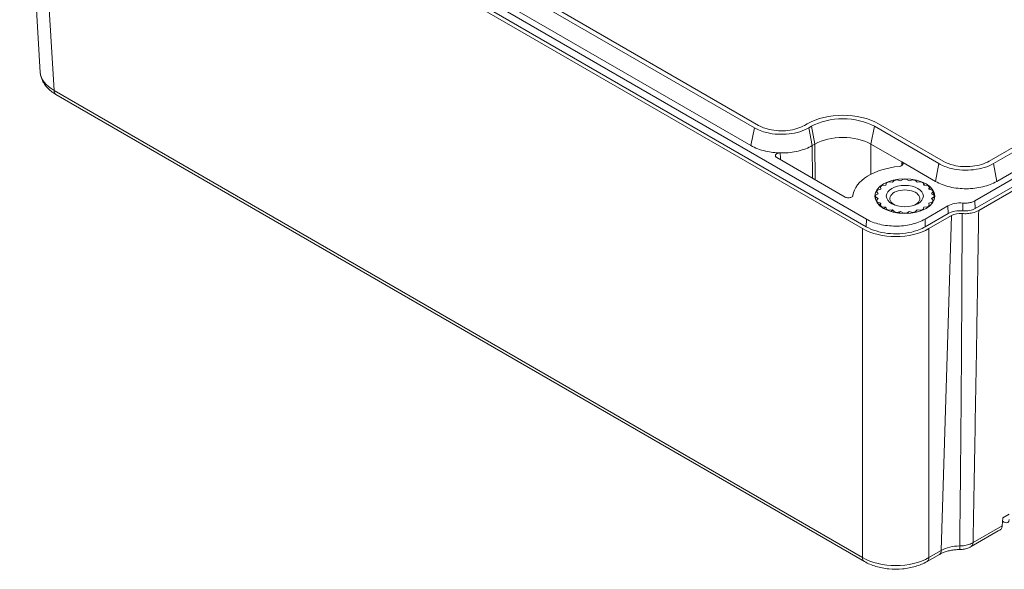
# Model space of a CAD drawing. Header units: millimetres. Extents: x 12 to 920, y 12 to 708.
# Tile 20 of 25: x 669 to 758, y 464 to 514. Entities that reach past the tile are written whole.
import ezdxf

# ---------------------------------------------------------------- set-up
doc = ezdxf.new("R2010")
doc.units = ezdxf.units.MM
doc.header["$LTSCALE"] = 3.333333
doc.layers.add('Visible (ANSI)', color=7, linetype='Continuous', lineweight=9)
doc.layers.add('Visible Narrow (ANSI)', color=7, linetype='Continuous', lineweight=9)

msp = doc.modelspace()

# ---------------------------------------------------------------- linework, layer by layer
at = {"layer": 'Visible (ANSI)'}
for p, q in [((669.1342, 539.7779), (670.9964, 508.9897)), ((670.668, 538.3217), (745.6249, 495.0453)), ((670.6886, 539.0139), (745.6455, 495.7376)), ((745.292, 494.8767), (670.3761, 538.1294)), ((820.965, 538.0526), (756.7351, 500.9694)), ((821.3497, 537.8305), (757.1197, 500.7473)), ((755.4542, 497.3882), (824.693, 537.3633)), ((755.4747, 496.6959), (824.7135, 536.671)), ((825.0156, 536.4846), (755.7976, 496.5216)), ((821.6582, 536.2235), (757.4283, 499.1403)), ((735.9079, 504.2013), (682.8732, 534.8208)), ((735.5232, 503.9792), (682.4886, 534.5987)), ((735.2147, 502.3722), (682.18, 532.9917)), ((672.4099, 506.993), (745.4642, 464.8151)), ((740.2954, 504.3378), (740.0597, 504.2017)), ((740.68, 504.1157), (740.4443, 503.9796)), ((752.1986, 500.7475), (746.3647, 504.1157)), ((752.5833, 500.9696), (746.7494, 504.3378)), ((740.9886, 502.5087), (740.7529, 502.3726)), ((748.8413, 500.9007), (746.0562, 502.5087)), ((743.7225, 497.7323), (737.5413, 501.301)), ((751.8901, 499.1405), (748.8413, 500.9007)), ((748.1876, 499.2434), (748.0152, 499.066)), ((748.7395, 499.2019), (748.4195, 499.2869)), ((748.9984, 499.3398), (748.7395, 499.2019)), ((749.5011, 499.2019), (749.2422, 499.3398)), ((749.8211, 499.2869), (749.5011, 499.2019)), ((750.2254, 499.066), (750.0529, 499.2434)), ((746.9514, 498.4519), (746.6443, 498.3523)), ((746.9104, 498.6539), (746.9514, 498.4519)), ((747.3991, 498.8076), (747.0537, 498.7677)), ((747.4682, 499.007), (747.3991, 498.8076)), ((748.0152, 499.066), (747.6654, 499.0897)), ((750.5752, 499.0897), (750.2254, 499.066)), ((750.8415, 498.8076), (750.7724, 499.007)), ((751.1869, 498.7677), (750.8415, 498.8076)), ((751.2892, 498.4519), (751.3302, 498.6539)), ((751.5963, 498.3523), (751.2892, 498.4519)), ((746.4745, 497.8139), (746.4745, 497.6993)), ((746.7161, 498.0337), (746.4773, 497.8842)), ((746.4773, 497.7435), (746.7161, 497.594)), ((746.569, 498.2185), (746.7161, 498.0337)), ((746.7161, 497.594), (746.569, 497.4092)), ((751.5245, 498.0337), (751.6716, 498.2185)), ((751.7633, 497.8842), (751.5245, 498.0337)), ((751.5245, 497.594), (751.7633, 497.7435)), ((751.6716, 497.4092), (751.5245, 497.594)), ((751.7661, 497.8139), (751.7661, 497.6993)), ((746.6443, 497.2754), (746.9514, 497.1758)), ((746.9514, 497.1758), (746.9104, 496.9739)), ((747.0537, 496.86), (747.3991, 496.8201)), ((747.3991, 496.8201), (747.4682, 496.6207)), ((747.6654, 496.538), (748.0152, 496.5617)), ((748.0152, 496.5617), (748.1876, 496.3843)), ((750.0529, 496.3843), (750.2254, 496.5617)), ((750.2254, 496.5617), (750.5752, 496.538)), ((750.7724, 496.6207), (750.8415, 496.8201)), ((750.8415, 496.8201), (751.1869, 496.86)), ((750.9452, 495.7376), (753.0094, 496.9293)), ((751.2892, 497.1758), (751.5963, 497.2754)), ((751.3302, 496.9739), (751.2892, 497.1758)), ((748.4195, 496.3408), (748.7395, 496.4258)), ((748.7395, 496.4258), (748.9984, 496.2879)), ((749.2422, 496.2879), (749.5011, 496.4258)), ((749.5011, 496.4258), (749.8211, 496.3408)), ((750.9658, 495.0453), (753.03, 496.237)), ((753.3424, 496.0566), (751.2987, 494.8767)), ((757.9719, 468.7528), (758.5611, 469.093)), ((757.924, 468.0456), (757.9719, 468.7528)), ((757.9526, 468.4683), (758.1098, 468.3776)), ((755.1121, 466.1636), (757.567, 467.581)), ((752.2394, 465.4576), (751.1265, 464.8151))]:
    msp.add_line(p, q, dxfattribs=at)
for centre, major_axis, ratio, start_param, end_param in [((743.5224, 502.4747), (-4.5637, 0), 0.5773503, 3.9269908, 5.4977871), ((743.5224, 502.4747), (-4.0197, 0), 0.5773503, 3.9269908, 5.4977871), ((743.5224, 501.0458), (-3.5833, 0), 0.5773503, 3.9269908, 5.4977871), ((749.4149, 497.6437), (-5, 0), 0.5773503, 4.8733755, 6.2002931), ((749.1203, 497.8139), (2.6458, 0), 0.5773503, 1.838873, 1.9310382), ((749.1203, 497.8139), (2.6458, 0), 0.5773503, 1.5247137, 1.6168789), ((749.1203, 497.8139), (2.6458, 0), 0.5773503, 1.2105544, 1.3027197), ((749.1203, 497.8139), (-2.6458, 0), 0.5773503, 5.9229434, 6.0151087), ((749.1203, 497.8139), (2.6458, 0), 0.5773503, 2.4671915, 2.5593567), ((749.1203, 497.8139), (2.6458, 0), 0.5773503, 2.1530322, 2.2451975), ((749.1203, 497.5885), (-1.3547, 0), 0.5773503, 2.2710291, 7.1537489), ((749.1203, 497.8139), (2.6458, 0), 0.5773503, 0.8963952, 0.9885604), ((749.1203, 497.8139), (2.6458, 0), 0.5773503, 0.5822359, 0.6744012), ((749.1203, 497.8139), (2.6458, 0), 0.5773503, 0.2680766, 0.3602419), ((749.1203, 497.8139), (-2.6458, 0), 0.5773503, 6.2371027, 6.3292679), ((749.1203, 497.2695), (-2.65, 0), 0.5773503, 6.1069387, 6.1675846), ((749.1203, 497.8139), (-2.6458, 0), 0.5773503, 0.2680766, 0.3602419), ((749.1203, 497.8139), (2.6458, 0), 0.5773503, 5.9229434, 6.0151087), ((749.1203, 497.8139), (2.6458, 0), 0.5773503, 6.2371027, 6.3292679), ((749.1203, 497.8139), (-2.6458, 0), 0.5773503, 0.5822359, 0.6744012), ((749.1203, 497.8139), (-2.6458, 0), 0.5773503, 0.8963952, 0.9885604), ((749.1203, 497.8139), (-2.6458, 0), 0.5773503, 2.1530322, 2.2451975), ((749.1203, 497.8139), (-2.6458, 0), 0.5773503, 2.4671915, 2.5593567), ((754.129, 496.2829), (1.5833, 0), 0.5773503, 1.4140906, 2.3561945), ((754.129, 495.6025), (1.5542, 0), 0.5773503, 1.4140906, 2.3561945), ((749.1203, 497.8139), (-2.6458, 0), 0.5773503, 1.2105544, 1.3027197), ((749.1203, 497.8139), (-2.6458, 0), 0.5773503, 1.5247137, 1.6168789), ((749.1203, 497.8139), (-2.6458, 0), 0.5773503, 1.838873, 1.9310382), ((754.129, 495.6025), (-1.1124, 0), 0.5773503, 4.5608546, 5.4977871), ((748.2953, 496.6149), (4.25, 0), 0.5780539, 3.9275998, 5.4971782), ((757.336, 468.4098), (0.388, -0.738), 0.6019577, 0.2402047, 0.7742974), ((758.0893, 468.9148), (-0.3515, 0.5701), 0.5521421, 2.3445729, 3.8719508), ((757.872, 468.7193), (-1.0628, -1.2399), 0.4107544, 0.8621401, 1.078539)]:
    msp.add_ellipse(centre, major_axis=major_axis, ratio=ratio, start_param=start_param, end_param=end_param, dxfattribs=at)
for major_axis in [(2.7083, 0), (1.6722, 0)]:
    msp.add_ellipse((749.1203, 497.8139), major_axis=major_axis, ratio=0.5773503, dxfattribs=at)
for points, knots in [([(670.9964, 508.9897), (671.0067, 508.8191), (671.0394, 508.6504), (671.144, 508.3278), (671.2157, 508.174), (671.3895, 507.886), (671.4914, 507.7518), (671.7187, 507.503), (671.844, 507.3883), (672.1136, 507.1773), (672.2578, 507.0809), (672.4099, 506.993)], [0.03486413, 0.03486413, 0.03486413, 0.03486413, 0.18484914, 0.18484914, 0.33483415, 0.33483415, 0.48481916, 0.48481916, 0.63480417, 0.63480417, 0.78478918, 0.78478918, 0.78478918, 0.78478918]), ([(740.4443, 503.9796), (739.9611, 503.7007), (738.7031, 503.3124), (736.8105, 503.4202), (735.8453, 503.7932), (735.5232, 503.9792)], [2.0346267, 2.0346267, 2.0346267, 2.0346267, 2.6234469, 3.2122671, 3.6048139, 3.6048139, 3.6048139, 3.6048139]), ([(740.0597, 504.2017), (739.6519, 503.9663), (738.5905, 503.6388), (736.9938, 503.7297), (736.1796, 504.0444), (735.9079, 504.2013)], [2.0346267, 2.0346267, 2.0346267, 2.0346267, 2.6234469, 3.2122671, 3.6048139, 3.6048139, 3.6048139, 3.6048139]), ([(736.5682, 501.8629), (736.552, 501.8665), (736.5358, 501.8702), (736.2759, 501.9307), (736.0427, 502.0014), (735.6044, 502.1687), (735.4004, 502.2649), (735.2147, 502.3722)], [0.54463719, 0.54463719, 0.54463719, 0.54463719, 0.55091262, 0.55091262, 0.64549668, 0.64549668, 0.74008002, 0.74008002, 0.74008002, 0.74008002]), ([(740.7529, 502.3726), (740.392, 502.1643), (739.9641, 501.9986), (739.0225, 501.7714), (738.518, 501.712), (737.9554, 501.71), (737.9029, 501.7104), (737.8505, 501.7114)], [0, 0, 0, 0, 0.1837308, 0.1837308, 0.36736566, 0.36736566, 0.38627325, 0.38627325, 0.38627325, 0.38627325]), ([(737.8505, 501.7114), (737.7961, 501.7125), (737.7418, 501.7074), (737.6398, 501.6855), (737.5931, 501.6689), (737.5132, 501.6264), (737.4809, 501.6008), (737.4352, 501.5441), (737.4221, 501.5134), (737.4171, 501.4509), (737.4252, 501.4197), (737.4538, 501.3735), (737.4673, 501.3575), (737.5002, 501.3275), (737.5195, 501.3136), (737.5413, 501.301)], [0, 0, 0, 0, 0.01960051, 0.01960051, 0.03917291, 0.03917291, 0.05870551, 0.05870551, 0.07820957, 0.07820957, 0.09771266, 0.09771266, 0.10878696, 0.10878696, 0.11986516, 0.11986516, 0.11986516, 0.11986516]), ([(756.7351, 500.9694), (756.3274, 500.7341), (755.266, 500.4068), (753.6693, 500.498), (752.855, 500.8127), (752.5833, 500.9696)], [-0.0003038, -0.0003038, -0.0003038, -0.0003038, 0.5887447, 1.1777933, 1.5704924, 1.5704924, 1.5704924, 1.5704924]), ([(748.6135, 500.4932), (748.667, 500.4982), (748.7184, 500.5092), (748.8109, 500.542), (748.8511, 500.5634), (748.9151, 500.614), (748.9383, 500.6427), (748.9642, 500.7035), (748.9668, 500.7351), (748.9523, 500.7914), (748.9387, 500.816), (748.8988, 500.8617), (748.8727, 500.8826), (748.8413, 500.9007)], [0, 0, 0, 0, 0.01953667, 0.01953667, 0.03906946, 0.03906946, 0.05859916, 0.05859916, 0.07812831, 0.07812831, 0.09409999, 0.09409999, 0.11007245, 0.11007245, 0.11007245, 0.11007245]), ([(757.1197, 500.7473), (756.6366, 500.4684), (755.3784, 500.0804), (753.4858, 500.1886), (752.5207, 500.5616), (752.1986, 500.7475)], [-0.0003038, -0.0003038, -0.0003038, -0.0003038, 0.5887447, 1.1777933, 1.5704924, 1.5704924, 1.5704924, 1.5704924]), ([(757.4283, 499.1403), (757.0677, 498.9322), (756.6402, 498.7667), (755.6994, 498.5396), (755.1951, 498.4802), (754.1753, 498.4763), (753.6696, 498.5319), (752.9526, 498.6986), (752.7191, 498.7694), (752.2803, 498.9368), (752.076, 499.0331), (751.8901, 499.1405)], [0, 0, 0, 0, 0.18354954, 0.18354954, 0.36710613, 0.36710613, 0.55068086, 0.55068086, 0.64536729, 0.64536729, 0.74005361, 0.74005361, 0.74005361, 0.74005361]), ([(743.7225, 497.7323), (743.7609, 497.7102), (743.8064, 497.6925), (743.9065, 497.6684), (743.9602, 497.6621), (744.0685, 497.6617), (744.1223, 497.6676), (744.2228, 497.691), (744.2686, 497.7083), (744.3432, 497.7502), (744.3724, 497.7739), (744.4149, 497.826), (744.428, 497.854), (744.4321, 497.8828)], [0, 0, 0, 0, 0.01954865, 0.01954865, 0.03906808, 0.03906808, 0.05857391, 0.05857391, 0.07808947, 0.07808947, 0.09605187, 0.09605187, 0.1140197, 0.1140197, 0.1140197, 0.1140197]), ([(754.3761, 497.1859), (754.5365, 497.1712), (754.7004, 497.1748), (754.9708, 497.2117), (755.0789, 497.236), (755.2803, 497.3009), (755.3727, 497.3412), (755.4542, 497.3882)], [0, 0, 0, 0, 0.05847876, 0.05847876, 0.10003109, 0.10003109, 0.14151933, 0.14151933, 0.14151933, 0.14151933]), ([(755.7976, 496.5216), (755.6365, 496.4286), (755.4455, 496.3546), (755.0879, 496.2683), (754.9327, 496.2446), (754.6154, 496.2221), (754.4549, 496.2235), (754.2969, 496.2374)], [0, 0, 0, 0, 0.08200875, 0.08200875, 0.13954398, 0.13954398, 0.19707616, 0.19707616, 0.19707616, 0.19707616]), ([(745.6455, 495.7376), (745.9909, 495.5381), (746.4005, 495.3796), (747.3013, 495.1622), (747.7839, 495.1054), (748.7594, 495.1019), (749.243, 495.1551), (749.9287, 495.3147), (750.152, 495.3824), (750.5718, 495.5427), (750.7672, 495.6348), (750.9452, 495.7376)], [0, 0, 0, 0, 0.17586043, 0.17586043, 0.35149969, 0.35149969, 0.5270738, 0.5270738, 0.61765141, 0.61765141, 0.70825534, 0.70825534, 0.70825534, 0.70825534]), ([(745.6249, 495.0453), (746.1496, 494.7424), (747.515, 494.3211), (749.5684, 494.4384), (750.616, 494.8433), (750.9658, 495.0453)], [2.3568035, 2.3568035, 2.3568035, 2.3568035, 2.9453954, 3.5339872, 3.9263818, 3.9263818, 3.9263818, 3.9263818]), ([(754.0748, 465.8972), (753.9329, 465.8956), (753.7912, 465.8877), (753.513, 465.8597), (753.3764, 465.8396), (753.1126, 465.7881), (752.9854, 465.7568), (752.7446, 465.6846), (752.6311, 465.6437), (752.4213, 465.5551), (752.3252, 465.5072), (752.2394, 465.4576)], [0.80486672, 0.80486672, 0.80486672, 0.80486672, 0.95805264, 0.95805264, 1.11123856, 1.11123856, 1.26442448, 1.26442448, 1.41761041, 1.41761041, 1.57079633, 1.57079633, 1.57079633, 1.57079633]), ([(754.0748, 465.8972), (754.1462, 465.898), (754.2175, 465.902), (754.3595, 465.9163), (754.4302, 465.9266), (754.5706, 465.954), (754.6403, 465.9711), (754.7782, 466.0124), (754.8464, 466.0367), (754.9808, 466.0936), (755.0471, 466.1261), (755.1121, 466.1636)], [0, 0, 0, 0, 0.016839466, 0.016839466, 0.033678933, 0.033678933, 0.050518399, 0.050518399, 0.067357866, 0.067357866, 0.084197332, 0.084197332, 0.084197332, 0.084197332]), ([(745.4642, 464.8151), (745.7825, 464.6313), (746.1354, 464.4849), (746.8847, 464.2645), (747.2812, 464.1906), (748.0895, 464.1166), (748.5012, 464.1166), (749.3095, 464.1906), (749.706, 464.2645), (750.4552, 464.4849), (750.8081, 464.6313), (751.1265, 464.8151)], [-0.7847892, -0.7847892, -0.7847892, -0.7847892, -0.4708735, -0.4708735, -0.1569578, -0.1569578, 0.1569578, 0.1569578, 0.4708735, 0.4708735, 0.7847892, 0.7847892, 0.7847892, 0.7847892])]:
    msp.add_open_spline(points, degree=3, knots=knots, dxfattribs=at)
for points in [[(737.8505, 501.7114), (737.4116, 501.72), (736.9781, 501.7711), (736.5682, 501.8629)], [(750.7724, 499.007), (750.8131, 498.9393), (750.8528, 498.8709), (750.8915, 498.8018)], [(751.3302, 498.6539), (751.3614, 498.573), (751.3911, 498.4916), (751.4193, 498.4097)], [(746.514, 497.5322), (746.4808, 497.6038), (746.4684, 497.6734), (746.4773, 497.7435)], [(746.569, 497.4092), (746.5556, 497.3898), (746.5436, 497.3707), (746.533, 497.3517)], [(746.5869, 498.1935), (746.5807, 498.2019), (746.5747, 498.2102), (746.569, 498.2185)], [(746.7031, 498.0256), (746.6662, 498.0832), (746.6273, 498.1393), (746.5869, 498.1935)], [(751.6391, 497.2392), (751.6507, 497.2957), (751.6616, 497.3524), (751.6716, 497.4092)], [(751.6716, 498.2185), (751.6896, 498.1169), (751.705, 498.0149), (751.7179, 497.9126)], [(751.7633, 497.7435), (751.7601, 497.6388), (751.7542, 497.5343), (751.7457, 497.4299)], [(751.7617, 497.4685), (751.7646, 497.5454), (751.7661, 497.6223), (751.7661, 497.6993)], [(746.6071, 497.2311), (746.6187, 497.2457), (746.6311, 497.2605), (746.6443, 497.2754)], [(746.9514, 497.1758), (746.8962, 497.1141), (746.8492, 497.0548), (746.8108, 496.9972)], [(746.9104, 496.9739), (746.8974, 496.9631), (746.8847, 496.9524), (746.8723, 496.9418)], [(747.0154, 496.8299), (747.028, 496.8398), (747.0407, 496.8499), (747.0537, 496.86)], [(747.3991, 496.8201), (747.3455, 496.7737), (747.2945, 496.7287), (747.2462, 496.685)], [(747.4682, 496.6207), (747.4553, 496.6111), (747.4425, 496.6016), (747.4298, 496.5922)], [(747.627, 496.5094), (747.6397, 496.5188), (747.6525, 496.5284), (747.6654, 496.538)], [(748.0152, 496.5617), (747.9624, 496.5166), (747.9105, 496.4727), (747.8598, 496.4299)], [(750.2254, 496.5617), (750.1758, 496.4902), (750.1254, 496.4198), (750.0742, 496.3504)], [(750.5752, 496.538), (750.5626, 496.519), (750.5499, 496.5001), (750.5372, 496.4813)], [(750.7346, 496.5583), (750.7473, 496.579), (750.7599, 496.5998), (750.7724, 496.6207)], [(751.1869, 496.86), (751.1746, 496.8327), (751.1622, 496.8055), (751.1496, 496.7783)], [(751.2933, 496.8806), (751.3058, 496.9116), (751.3181, 496.9427), (751.3302, 496.9739)], [(751.5963, 497.2754), (751.5853, 497.2291), (751.5737, 497.183), (751.5617, 497.1369)], [(754.3715, 496.4888), (754.5702, 496.4708), (754.9817, 496.4897), (755.3325, 496.6138), (755.4747, 496.6959)], [(748.1876, 496.3843), (748.1748, 496.3742), (748.162, 496.3642), (748.1492, 496.3542)], [(748.381, 496.3096), (748.3938, 496.3199), (748.4066, 496.3304), (748.4195, 496.3408)], [(748.7395, 496.4258), (748.6873, 496.3766), (748.6354, 496.3284), (748.5839, 496.2812)], [(748.9984, 496.2879), (748.9856, 496.2762), (748.9728, 496.2645), (748.96, 496.2529)], [(749.2038, 496.2509), (749.2166, 496.2632), (749.2294, 496.2755), (749.2422, 496.2879)], [(749.5011, 496.4258), (749.4499, 496.3681), (749.3984, 496.3114), (749.3468, 496.2557)], [(749.8211, 496.3408), (749.8084, 496.3264), (749.7956, 496.312), (749.7828, 496.2977)], [(750.0147, 496.3379), (750.0275, 496.3533), (750.0402, 496.3688), (750.0529, 496.3843)]]:
    msp.add_open_spline(points, degree=3, dxfattribs=at)
at = {"layer": 'Visible Narrow (ANSI)'}
for p, q in [((672.2377, 507.351), (670.3761, 538.1294)), ((745.292, 465.1731), (672.2377, 507.351)), ((735.5232, 503.9792), (735.2147, 502.3722)), ((740.4443, 503.9796), (740.7529, 502.3726)), ((740.68, 504.1157), (740.9886, 502.5087)), ((746.3647, 504.1157), (746.0562, 502.5087)), ((740.7529, 502.3726), (740.775, 499.4341)), ((740.9886, 502.5087), (741.0127, 499.2968)), ((746.0562, 502.5087), (746.0356, 499.7713)), ((752.1986, 500.7475), (751.8901, 499.1405)), ((757.1197, 500.7473), (757.4283, 499.1403)), ((755.4542, 497.3882), (755.4747, 496.6959)), ((753.0094, 496.9293), (753.03, 496.237)), ((754.3761, 497.1859), (754.3715, 496.4888)), ((745.6455, 495.7376), (745.6249, 495.0453)), ((750.9452, 495.7376), (750.9658, 495.0453)), ((753.3424, 496.0566), (752.4116, 465.8156)), ((745.292, 494.8767), (745.292, 465.1731)), ((751.2987, 465.1731), (751.2987, 494.8767)), ((757.924, 468.0456), (755.2843, 466.5216)), ((752.4116, 465.8156), (751.2987, 465.1731))]:
    msp.add_line(p, q, dxfattribs=at)
for centre, major_axis, ratio, start_param, end_param in [((675.2469, 509.1087), (-4.2531, -0.0503), 0.5768689, 0.0280415, 0.7779665), ((672.8266, 507.7147), (-0.4167, -0.7217), 0.5773503, 5.5326937, 6.2831853), ((754.6954, 466.8853), (0.4167, -0.7217), 0.5773503, 0, 0.7504916), ((751.8227, 466.1793), (0.4167, -0.7217), 0.5773503, 0, 0.7504916), ((754.129, 464.8241), (-2.4287, 0), 0.5773503, 4.7318575, 5.4977871), ((754.0655, 466.7305), (0.0094, -0.8333), 0.015895, 0, 0.9203207), ((745.8809, 465.5368), (-0.4167, -0.7217), 0.5773503, 5.5326937, 6.2831853), ((748.2953, 466.9342), (-4.25, 0), 0.585675, 0.7860072, 2.3555855), ((750.7098, 465.5368), (0.4167, -0.7217), 0.5773503, 0, 0.7504916)]:
    msp.add_ellipse(centre, major_axis=major_axis, ratio=ratio, start_param=start_param, end_param=end_param, dxfattribs=at)
for points in [[(737.8907, 501.0993), (737.8774, 501.3033), (737.864, 501.5073), (737.8505, 501.7114)], [(748.8413, 500.9007), (748.8387, 500.7859), (748.8361, 500.671), (748.8336, 500.5562)]]:
    msp.add_open_spline(points, degree=3, dxfattribs=at)
for points, knots in [([(755.2843, 466.5216), (755.3386, 469.4546), (755.3919, 472.387), (755.4946, 478.1595), (755.5441, 480.9997), (755.5922, 483.8391), (755.6295, 486.036), (755.6659, 488.2325), (755.7343, 492.4599), (755.7664, 494.491), (755.7976, 496.5216)], [-4.8266856, -4.8266856, -4.8266856, -4.8266856, -3.5000958, -3.5000958, -2.2146314, -2.2146314, -2.2146314, -1.2200481, -1.2200481, -0.2998813, -0.2998813, -0.2998813, -0.2998813]), ([(754.2969, 496.2374), (754.292, 493.6844), (754.2826, 491.1314), (754.2566, 486.024), (754.2401, 483.4695), (754.2207, 480.9147), (754.2013, 478.36), (754.1791, 475.805), (754.1321, 470.9087), (754.1077, 468.5675), (754.0817, 466.226)], [0.2998813, 0.2998813, 0.2998813, 0.2998813, 1.4554206, 1.4554206, 2.6114848, 2.6114848, 2.6114848, 3.767549, 3.767549, 4.8266856, 4.8266856, 4.8266856, 4.8266856]), ([(755.2843, 466.5216), (755.1738, 466.457), (755.0484, 466.4012), (754.7574, 466.305), (754.5885, 466.268), (754.3047, 466.2337), (754.1933, 466.2267), (754.0817, 466.226)], [-0.084197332, -0.084197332, -0.084197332, -0.084197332, -0.054734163, -0.054734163, -0.021051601, -0.021051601, 0, 0, 0, 0])]:
    msp.add_open_spline(points, degree=3, knots=knots, dxfattribs=at)

doc.saveas('drawing.dxf')
